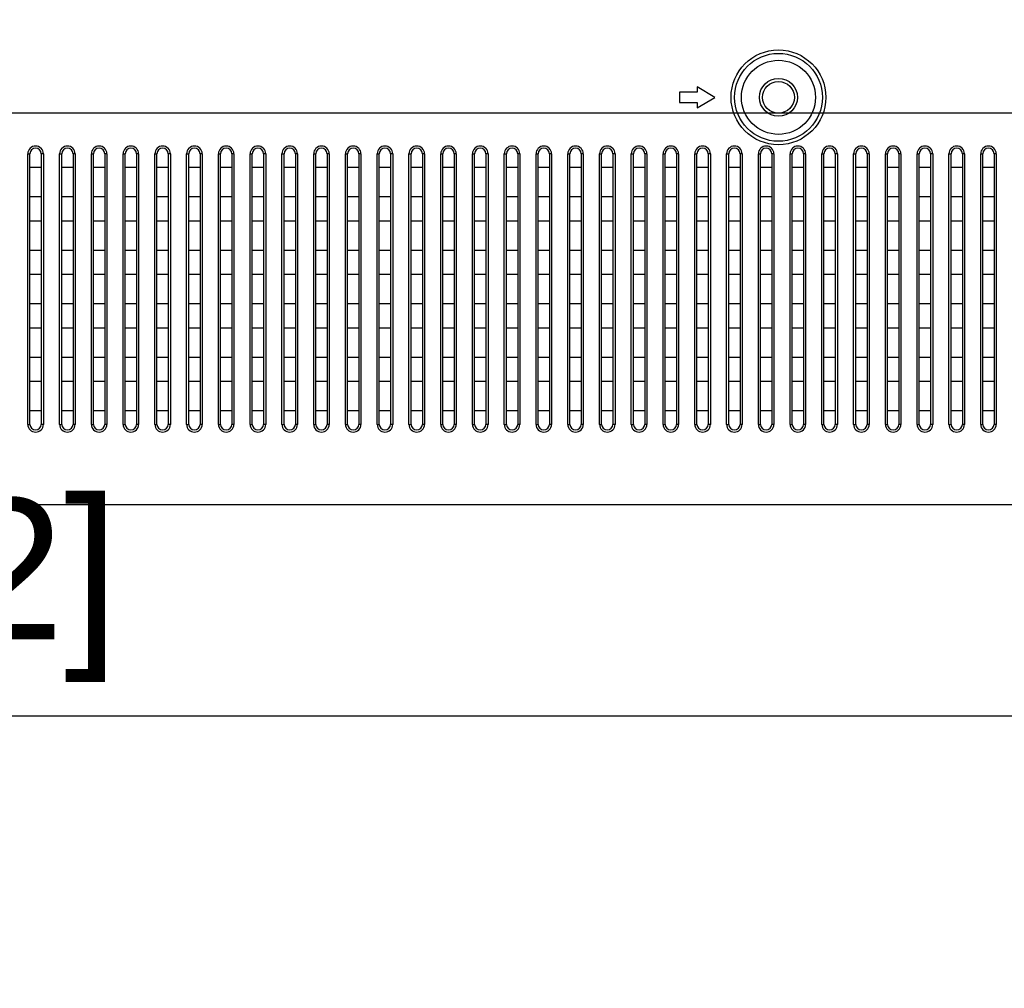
# Model space of a CAD drawing. Header units: millimetres. Extents: x -6054 to 364, y -1866 to 3094.
# Tile 159 of 256: x -3826 to -3686, y 644 to 782. Entities that reach past the tile are written whole.
import ezdxf

# ---------------------------------------------------------------- set-up
doc = ezdxf.new("R2010")
doc.units = ezdxf.units.MM
doc.header["$LTSCALE"] = 65.395
doc.header["$PDSIZE"] = 0.05
doc.layers.get('0').update_dxf_attribs({"linetype": 'CONTINUOUS'})
doc.layers.get('Defpoints').update_dxf_attribs({"linetype": 'CONTINUOUS'})
doc.layers.add('DIM', color=3, linetype='CONTINUOUS')
doc.styles.get("Standard").update_dxf_attribs({"font": 'arial.ttf'})
doc.dimstyles.new('ISO-25', dxfattribs={"dimtxt": 2.5, "dimasz": 2.5, "dimexe": 1.25, "dimexo": 0.625, "dimtad": 1, "dimtxsty": 'STANDARD', "dimcen": 2.5, "dimadec": 0, "dimazin": 0, "dimtfac": 1, "dimtmove": 0, "dimatfit": 3, "dimfxl": 1, "dimarcsym": 0})

# ---------------------------------------------------------------- blocks, each defined once
blk = doc.blocks.new('*D1')
at = {"layer": 'Defpoints', "color": 0}
for p in [(-4193.17, 1042.07), (-3593.17, 683.03), (-3593.17, 628.17)]:
    blk.add_point(p, dxfattribs=at)
at = {"layer": 'DIM', "color": 3, "lineweight": -2}
for p, q in [((-4193.17, 1041.45), (-4193.17, 681.78)), ((-3593.17, 628.79), (-3593.17, 684.28)), ((-4178.17, 683.03), (-3608.17, 683.03))]:
    blk.add_line(p, q, dxfattribs=at)
at = {"layer": 'DIM', "color": 3}
for points in [[(-4178.17, 685.53), (-4178.17, 680.53), (-4193.17, 683.03)], [(-3608.17, 680.53), (-3608.17, 685.53), (-3593.17, 683.03)]]:
    blk.add_solid(points, dxfattribs=at)
at = {"layer": 'DIM', "color": 2, "insert": (-3893.17, 700.84), "char_height": 20, "attachment_point": 5}
blk.add_mtext('600  [23,622]', dxfattribs=at)

msp = doc.modelspace()

# ---------------------------------------------------------------- linework, layer by layer
at = {"linetype": 'Continuous'}
for p, q in [((-3729.67, 772.15), (-3729.67, 771.4)), ((-3727.17, 770.65), (-3729.67, 772.15)), ((-3732.17, 771.4), (-3732.17, 769.9)), ((-3729.67, 771.4), (-3732.17, 771.4)), ((-3729.67, 769.15), (-3727.17, 770.65)), ((-3732.17, 769.9), (-3729.67, 769.9)), ((-3729.67, 769.9), (-3729.67, 769.15)), ((-3824.52, 724.32), (-3824.52, 762.65)), ((-3824.52, 762.65), (-3824.22, 762.65)), ((-3824.22, 724.32), (-3824.22, 762.65)), ((-3822.62, 762.65), (-3822.62, 724.32)), ((-3822.32, 762.65), (-3822.62, 762.65)), ((-3822.32, 762.65), (-3822.32, 724.32)), ((-3820.02, 724.32), (-3820.02, 762.65)), ((-3820.02, 762.65), (-3819.72, 762.65)), ((-3819.72, 724.32), (-3819.72, 762.65)), ((-3818.12, 762.65), (-3818.12, 724.32)), ((-3817.82, 762.65), (-3818.12, 762.65)), ((-3817.82, 762.65), (-3817.82, 724.32)), ((-3815.52, 724.32), (-3815.52, 762.65)), ((-3815.52, 762.65), (-3815.22, 762.65)), ((-3815.22, 724.32), (-3815.22, 762.65)), ((-3813.62, 762.65), (-3813.62, 724.32)), ((-3813.32, 762.65), (-3813.62, 762.65)), ((-3813.32, 762.65), (-3813.32, 724.32)), ((-3811.02, 724.32), (-3811.02, 762.65)), ((-3811.02, 762.65), (-3810.72, 762.65)), ((-3810.72, 724.32), (-3810.72, 762.65)), ((-3809.12, 762.65), (-3809.12, 724.32)), ((-3808.82, 762.65), (-3809.12, 762.65)), ((-3808.82, 762.65), (-3808.82, 724.32)), ((-3806.52, 724.32), (-3806.52, 762.65)), ((-3806.52, 762.65), (-3806.22, 762.65)), ((-3806.22, 724.32), (-3806.22, 762.65)), ((-3804.62, 762.65), (-3804.62, 724.32)), ((-3804.32, 762.65), (-3804.62, 762.65)), ((-3804.32, 762.65), (-3804.32, 724.32)), ((-3802.02, 724.32), (-3802.02, 762.65)), ((-3802.02, 762.65), (-3801.72, 762.65)), ((-3801.72, 724.32), (-3801.72, 762.65)), ((-3800.12, 762.65), (-3800.12, 724.32)), ((-3799.82, 762.65), (-3800.12, 762.65)), ((-3799.82, 762.65), (-3799.82, 724.32)), ((-3797.52, 724.32), (-3797.52, 762.65)), ((-3797.52, 762.65), (-3797.22, 762.65)), ((-3797.22, 724.32), (-3797.22, 762.65)), ((-3795.62, 762.65), (-3795.62, 724.32)), ((-3795.32, 762.65), (-3795.62, 762.65)), ((-3795.32, 762.65), (-3795.32, 724.32)), ((-3793.02, 724.32), (-3793.02, 762.65)), ((-3793.02, 762.65), (-3792.72, 762.65)), ((-3792.72, 724.32), (-3792.72, 762.65)), ((-3791.12, 762.65), (-3791.12, 724.32)), ((-3790.82, 762.65), (-3791.12, 762.65)), ((-3790.82, 762.65), (-3790.82, 724.32)), ((-3788.52, 724.32), (-3788.52, 762.65)), ((-3788.52, 762.65), (-3788.22, 762.65)), ((-3788.22, 724.32), (-3788.22, 762.65)), ((-3786.62, 762.65), (-3786.62, 724.32)), ((-3786.32, 762.65), (-3786.62, 762.65)), ((-3786.32, 762.65), (-3786.32, 724.32)), ((-3784.02, 724.32), (-3784.02, 762.65)), ((-3784.02, 762.65), (-3783.72, 762.65)), ((-3783.72, 724.32), (-3783.72, 762.65)), ((-3782.12, 762.65), (-3782.12, 724.32)), ((-3781.82, 762.65), (-3782.12, 762.65)), ((-3781.82, 762.65), (-3781.82, 724.32)), ((-3779.52, 724.32), (-3779.52, 762.65)), ((-3779.52, 762.65), (-3779.22, 762.65)), ((-3779.22, 724.32), (-3779.22, 762.65)), ((-3777.62, 762.65), (-3777.62, 724.32)), ((-3777.32, 762.65), (-3777.62, 762.65)), ((-3777.32, 762.65), (-3777.32, 724.32)), ((-3775.02, 724.32), (-3775.02, 762.65)), ((-3775.02, 762.65), (-3774.72, 762.65)), ((-3774.72, 724.32), (-3774.72, 762.65)), ((-3773.12, 762.65), (-3773.12, 724.32)), ((-3772.82, 762.65), (-3773.12, 762.65)), ((-3772.82, 762.65), (-3772.82, 724.32)), ((-3770.52, 724.32), (-3770.52, 762.65)), ((-3770.52, 762.65), (-3770.22, 762.65)), ((-3770.22, 724.32), (-3770.22, 762.65)), ((-3768.62, 762.65), (-3768.62, 724.32)), ((-3768.32, 762.65), (-3768.62, 762.65)), ((-3768.32, 762.65), (-3768.32, 724.32)), ((-3766.02, 724.32), (-3766.02, 762.65)), ((-3766.02, 762.65), (-3765.72, 762.65)), ((-3765.72, 724.32), (-3765.72, 762.65)), ((-3764.12, 762.65), (-3764.12, 724.32)), ((-3763.82, 762.65), (-3764.12, 762.65)), ((-3763.82, 762.65), (-3763.82, 724.32)), ((-3761.52, 724.32), (-3761.52, 762.65)), ((-3761.52, 762.65), (-3761.22, 762.65)), ((-3761.22, 724.32), (-3761.22, 762.65)), ((-3759.62, 762.65), (-3759.62, 724.32)), ((-3759.32, 762.65), (-3759.62, 762.65)), ((-3759.32, 762.65), (-3759.32, 724.32)), ((-3757.02, 724.32), (-3757.02, 762.65)), ((-3757.02, 762.65), (-3756.72, 762.65)), ((-3756.72, 724.32), (-3756.72, 762.65)), ((-3755.12, 762.65), (-3755.12, 724.32)), ((-3754.82, 762.65), (-3755.12, 762.65)), ((-3754.82, 762.65), (-3754.82, 724.32)), ((-3752.52, 724.32), (-3752.52, 762.65)), ((-3752.52, 762.65), (-3752.22, 762.65)), ((-3752.22, 724.32), (-3752.22, 762.65)), ((-3750.62, 762.65), (-3750.62, 724.32)), ((-3750.32, 762.65), (-3750.62, 762.65)), ((-3750.32, 762.65), (-3750.32, 724.32)), ((-3748.02, 724.32), (-3748.02, 762.65)), ((-3748.02, 762.65), (-3747.72, 762.65)), ((-3747.72, 724.32), (-3747.72, 762.65)), ((-3746.12, 762.65), (-3746.12, 724.32)), ((-3745.82, 762.65), (-3746.12, 762.65)), ((-3745.82, 762.65), (-3745.82, 724.32)), ((-3743.52, 724.32), (-3743.52, 762.65)), ((-3743.52, 762.65), (-3743.22, 762.65)), ((-3743.22, 724.32), (-3743.22, 762.65)), ((-3741.62, 762.65), (-3741.62, 724.32)), ((-3741.32, 762.65), (-3741.62, 762.65)), ((-3741.32, 762.65), (-3741.32, 724.32)), ((-3739.02, 724.32), (-3739.02, 762.65)), ((-3739.02, 762.65), (-3738.72, 762.65)), ((-3738.72, 724.32), (-3738.72, 762.65)), ((-3737.12, 762.65), (-3737.12, 724.32)), ((-3736.82, 762.65), (-3737.12, 762.65)), ((-3736.82, 762.65), (-3736.82, 724.32)), ((-3734.52, 724.32), (-3734.52, 762.65)), ((-3734.52, 762.65), (-3734.22, 762.65)), ((-3734.22, 724.32), (-3734.22, 762.65)), ((-3732.62, 762.65), (-3732.62, 724.32)), ((-3732.32, 762.65), (-3732.62, 762.65)), ((-3732.32, 762.65), (-3732.32, 724.32)), ((-3730.02, 724.32), (-3730.02, 762.65)), ((-3730.02, 762.65), (-3729.72, 762.65)), ((-3729.72, 724.32), (-3729.72, 762.65)), ((-3728.12, 762.65), (-3728.12, 724.32)), ((-3727.82, 762.65), (-3728.12, 762.65)), ((-3727.82, 762.65), (-3727.82, 724.32)), ((-3725.52, 724.32), (-3725.52, 762.65)), ((-3725.52, 762.65), (-3725.22, 762.65)), ((-3725.22, 724.32), (-3725.22, 762.65)), ((-3723.62, 762.65), (-3723.62, 724.32)), ((-3723.32, 762.65), (-3723.62, 762.65)), ((-3723.32, 762.65), (-3723.32, 724.32)), ((-3721.02, 724.32), (-3721.02, 762.65)), ((-3721.02, 762.65), (-3720.72, 762.65)), ((-3720.72, 724.32), (-3720.72, 762.65)), ((-3719.12, 762.65), (-3719.12, 724.32)), ((-3718.82, 762.65), (-3719.12, 762.65)), ((-3718.82, 762.65), (-3718.82, 724.32)), ((-3716.52, 724.32), (-3716.52, 762.65)), ((-3716.52, 762.65), (-3716.22, 762.65)), ((-3716.22, 724.32), (-3716.22, 762.65)), ((-3714.62, 762.65), (-3714.62, 724.32)), ((-3714.32, 762.65), (-3714.62, 762.65)), ((-3714.32, 762.65), (-3714.32, 724.32)), ((-3712.02, 724.32), (-3712.02, 762.65)), ((-3712.02, 762.65), (-3711.72, 762.65)), ((-3711.72, 724.32), (-3711.72, 762.65)), ((-3710.12, 762.65), (-3710.12, 724.32)), ((-3709.82, 762.65), (-3710.12, 762.65)), ((-3709.82, 762.65), (-3709.82, 724.32)), ((-3707.52, 724.32), (-3707.52, 762.65)), ((-3707.52, 762.65), (-3707.22, 762.65)), ((-3707.22, 724.32), (-3707.22, 762.65)), ((-3705.62, 762.65), (-3705.62, 724.32)), ((-3705.32, 762.65), (-3705.62, 762.65)), ((-3705.32, 762.65), (-3705.32, 724.32)), ((-3703.02, 724.32), (-3703.02, 762.65)), ((-3703.02, 762.65), (-3702.72, 762.65)), ((-3702.72, 724.32), (-3702.72, 762.65)), ((-3701.12, 762.65), (-3701.12, 724.32)), ((-3700.82, 762.65), (-3701.12, 762.65)), ((-3700.82, 762.65), (-3700.82, 724.32)), ((-3698.52, 724.32), (-3698.52, 762.65)), ((-3698.52, 762.65), (-3698.22, 762.65)), ((-3698.22, 724.32), (-3698.22, 762.65)), ((-3696.62, 762.65), (-3696.62, 724.32)), ((-3696.32, 762.65), (-3696.62, 762.65)), ((-3696.32, 762.65), (-3696.32, 724.32)), ((-3694.02, 724.32), (-3694.02, 762.65)), ((-3694.02, 762.65), (-3693.72, 762.65)), ((-3693.72, 724.32), (-3693.72, 762.65)), ((-3692.12, 762.65), (-3692.12, 724.32)), ((-3691.82, 762.65), (-3692.12, 762.65)), ((-3691.82, 762.65), (-3691.82, 724.32)), ((-3689.52, 724.32), (-3689.52, 762.65)), ((-3689.52, 762.65), (-3689.22, 762.65)), ((-3689.22, 724.32), (-3689.22, 762.65)), ((-3687.62, 762.65), (-3687.62, 724.32)), ((-3687.32, 762.65), (-3687.62, 762.65)), ((-3687.32, 762.65), (-3687.32, 724.32)), ((-3824.22, 760.75), (-3822.62, 760.75)), ((-3819.72, 760.75), (-3818.12, 760.75)), ((-3815.22, 760.75), (-3813.62, 760.75)), ((-3810.72, 760.75), (-3809.12, 760.75)), ((-3806.22, 760.75), (-3804.62, 760.75)), ((-3801.72, 760.75), (-3800.12, 760.75)), ((-3797.22, 760.75), (-3795.62, 760.75)), ((-3792.72, 760.75), (-3791.12, 760.75)), ((-3788.22, 760.75), (-3786.62, 760.75)), ((-3783.72, 760.75), (-3782.12, 760.75)), ((-3779.22, 760.75), (-3777.62, 760.75)), ((-3774.72, 760.75), (-3773.12, 760.75)), ((-3770.22, 760.75), (-3768.62, 760.75)), ((-3765.72, 760.75), (-3764.12, 760.75)), ((-3761.22, 760.75), (-3759.62, 760.75)), ((-3756.72, 760.75), (-3755.12, 760.75)), ((-3752.22, 760.75), (-3750.62, 760.75)), ((-3747.72, 760.75), (-3746.12, 760.75)), ((-3743.22, 760.75), (-3741.62, 760.75)), ((-3738.72, 760.75), (-3737.12, 760.75)), ((-3734.22, 760.75), (-3732.62, 760.75)), ((-3729.72, 760.75), (-3728.12, 760.75)), ((-3725.22, 760.75), (-3723.62, 760.75)), ((-3720.72, 760.75), (-3719.12, 760.75)), ((-3716.22, 760.75), (-3714.62, 760.75)), ((-3711.72, 760.75), (-3710.12, 760.75)), ((-3707.22, 760.75), (-3705.62, 760.75)), ((-3702.72, 760.75), (-3701.12, 760.75)), ((-3698.22, 760.75), (-3696.62, 760.75)), ((-3693.72, 760.75), (-3692.12, 760.75)), ((-3689.22, 760.75), (-3687.62, 760.75)), ((-3822.62, 756.54), (-3824.22, 756.54)), ((-3818.12, 756.54), (-3819.72, 756.54)), ((-3813.62, 756.54), (-3815.22, 756.54)), ((-3809.12, 756.54), (-3810.72, 756.54)), ((-3804.62, 756.54), (-3806.22, 756.54)), ((-3800.12, 756.54), (-3801.72, 756.54)), ((-3795.62, 756.54), (-3797.22, 756.54)), ((-3791.12, 756.54), (-3792.72, 756.54)), ((-3786.62, 756.54), (-3788.22, 756.54)), ((-3782.12, 756.54), (-3783.72, 756.54)), ((-3777.62, 756.54), (-3779.22, 756.54)), ((-3773.12, 756.54), (-3774.72, 756.54)), ((-3768.62, 756.54), (-3770.22, 756.54)), ((-3764.12, 756.54), (-3765.72, 756.54)), ((-3759.62, 756.54), (-3761.22, 756.54)), ((-3755.12, 756.54), (-3756.72, 756.54)), ((-3750.62, 756.54), (-3752.22, 756.54)), ((-3746.12, 756.54), (-3747.72, 756.54)), ((-3741.62, 756.54), (-3743.22, 756.54)), ((-3737.12, 756.54), (-3738.72, 756.54)), ((-3732.62, 756.54), (-3734.22, 756.54)), ((-3728.12, 756.54), (-3729.72, 756.54)), ((-3723.62, 756.54), (-3725.22, 756.54)), ((-3719.12, 756.54), (-3720.72, 756.54)), ((-3714.62, 756.54), (-3716.22, 756.54)), ((-3710.12, 756.54), (-3711.72, 756.54)), ((-3705.62, 756.54), (-3707.22, 756.54)), ((-3701.12, 756.54), (-3702.72, 756.54)), ((-3696.62, 756.54), (-3698.22, 756.54)), ((-3692.12, 756.54), (-3693.72, 756.54)), ((-3687.62, 756.54), (-3689.22, 756.54)), ((-3824.22, 753.17), (-3822.62, 753.17)), ((-3819.72, 753.17), (-3818.12, 753.17)), ((-3815.22, 753.17), (-3813.62, 753.17)), ((-3810.72, 753.17), (-3809.12, 753.17)), ((-3806.22, 753.17), (-3804.62, 753.17)), ((-3801.72, 753.17), (-3800.12, 753.17)), ((-3797.22, 753.17), (-3795.62, 753.17)), ((-3792.72, 753.17), (-3791.12, 753.17)), ((-3788.22, 753.17), (-3786.62, 753.17)), ((-3783.72, 753.17), (-3782.12, 753.17)), ((-3779.22, 753.17), (-3777.62, 753.17)), ((-3774.72, 753.17), (-3773.12, 753.17)), ((-3770.22, 753.17), (-3768.62, 753.17)), ((-3765.72, 753.17), (-3764.12, 753.17)), ((-3761.22, 753.17), (-3759.62, 753.17)), ((-3756.72, 753.17), (-3755.12, 753.17)), ((-3752.22, 753.17), (-3750.62, 753.17)), ((-3747.72, 753.17), (-3746.12, 753.17)), ((-3743.22, 753.17), (-3741.62, 753.17)), ((-3738.72, 753.17), (-3737.12, 753.17)), ((-3734.22, 753.17), (-3732.62, 753.17)), ((-3729.72, 753.17), (-3728.12, 753.17)), ((-3725.22, 753.17), (-3723.62, 753.17)), ((-3720.72, 753.17), (-3719.12, 753.17)), ((-3716.22, 753.17), (-3714.62, 753.17)), ((-3711.72, 753.17), (-3710.12, 753.17)), ((-3707.22, 753.17), (-3705.62, 753.17)), ((-3702.72, 753.17), (-3701.12, 753.17)), ((-3698.22, 753.17), (-3696.62, 753.17)), ((-3693.72, 753.17), (-3692.12, 753.17)), ((-3689.22, 753.17), (-3687.62, 753.17)), ((-3822.62, 748.96), (-3824.22, 748.96)), ((-3818.12, 748.96), (-3819.72, 748.96)), ((-3813.62, 748.96), (-3815.22, 748.96)), ((-3809.12, 748.96), (-3810.72, 748.96)), ((-3804.62, 748.96), (-3806.22, 748.96)), ((-3800.12, 748.96), (-3801.72, 748.96)), ((-3795.62, 748.96), (-3797.22, 748.96)), ((-3791.12, 748.96), (-3792.72, 748.96)), ((-3786.62, 748.96), (-3788.22, 748.96)), ((-3782.12, 748.96), (-3783.72, 748.96)), ((-3777.62, 748.96), (-3779.22, 748.96)), ((-3773.12, 748.96), (-3774.72, 748.96)), ((-3768.62, 748.96), (-3770.22, 748.96)), ((-3764.12, 748.96), (-3765.72, 748.96)), ((-3759.62, 748.96), (-3761.22, 748.96)), ((-3755.12, 748.96), (-3756.72, 748.96)), ((-3750.62, 748.96), (-3752.22, 748.96)), ((-3746.12, 748.96), (-3747.72, 748.96)), ((-3741.62, 748.96), (-3743.22, 748.96)), ((-3737.12, 748.96), (-3738.72, 748.96)), ((-3732.62, 748.96), (-3734.22, 748.96)), ((-3728.12, 748.96), (-3729.72, 748.96)), ((-3723.62, 748.96), (-3725.22, 748.96)), ((-3719.12, 748.96), (-3720.72, 748.96)), ((-3714.62, 748.96), (-3716.22, 748.96)), ((-3710.12, 748.96), (-3711.72, 748.96)), ((-3705.62, 748.96), (-3707.22, 748.96)), ((-3701.12, 748.96), (-3702.72, 748.96)), ((-3696.62, 748.96), (-3698.22, 748.96)), ((-3692.12, 748.96), (-3693.72, 748.96)), ((-3687.62, 748.96), (-3689.22, 748.96)), ((-3824.22, 745.59), (-3822.62, 745.59)), ((-3819.72, 745.59), (-3818.12, 745.59)), ((-3815.22, 745.59), (-3813.62, 745.59)), ((-3810.72, 745.59), (-3809.12, 745.59)), ((-3806.22, 745.59), (-3804.62, 745.59)), ((-3801.72, 745.59), (-3800.12, 745.59)), ((-3797.22, 745.59), (-3795.62, 745.59)), ((-3792.72, 745.59), (-3791.12, 745.59)), ((-3788.22, 745.59), (-3786.62, 745.59)), ((-3783.72, 745.59), (-3782.12, 745.59)), ((-3779.22, 745.59), (-3777.62, 745.59)), ((-3774.72, 745.59), (-3773.12, 745.59)), ((-3770.22, 745.59), (-3768.62, 745.59)), ((-3765.72, 745.59), (-3764.12, 745.59)), ((-3761.22, 745.59), (-3759.62, 745.59)), ((-3756.72, 745.59), (-3755.12, 745.59)), ((-3752.22, 745.59), (-3750.62, 745.59)), ((-3747.72, 745.59), (-3746.12, 745.59)), ((-3743.22, 745.59), (-3741.62, 745.59)), ((-3738.72, 745.59), (-3737.12, 745.59)), ((-3734.22, 745.59), (-3732.62, 745.59)), ((-3729.72, 745.59), (-3728.12, 745.59)), ((-3725.22, 745.59), (-3723.62, 745.59)), ((-3720.72, 745.59), (-3719.12, 745.59)), ((-3716.22, 745.59), (-3714.62, 745.59)), ((-3711.72, 745.59), (-3710.12, 745.59)), ((-3707.22, 745.59), (-3705.62, 745.59)), ((-3702.72, 745.59), (-3701.12, 745.59)), ((-3698.22, 745.59), (-3696.62, 745.59)), ((-3693.72, 745.59), (-3692.12, 745.59)), ((-3689.22, 745.59), (-3687.62, 745.59)), ((-3822.62, 741.38), (-3824.22, 741.38)), ((-3818.12, 741.38), (-3819.72, 741.38)), ((-3813.62, 741.38), (-3815.22, 741.38)), ((-3809.12, 741.38), (-3810.72, 741.38)), ((-3804.62, 741.38), (-3806.22, 741.38)), ((-3800.12, 741.38), (-3801.72, 741.38)), ((-3795.62, 741.38), (-3797.22, 741.38)), ((-3791.12, 741.38), (-3792.72, 741.38)), ((-3786.62, 741.38), (-3788.22, 741.38)), ((-3782.12, 741.38), (-3783.72, 741.38)), ((-3777.62, 741.38), (-3779.22, 741.38)), ((-3773.12, 741.38), (-3774.72, 741.38)), ((-3768.62, 741.38), (-3770.22, 741.38)), ((-3764.12, 741.38), (-3765.72, 741.38)), ((-3759.62, 741.38), (-3761.22, 741.38)), ((-3755.12, 741.38), (-3756.72, 741.38)), ((-3750.62, 741.38), (-3752.22, 741.38)), ((-3746.12, 741.38), (-3747.72, 741.38)), ((-3741.62, 741.38), (-3743.22, 741.38)), ((-3737.12, 741.38), (-3738.72, 741.38)), ((-3732.62, 741.38), (-3734.22, 741.38)), ((-3728.12, 741.38), (-3729.72, 741.38)), ((-3723.62, 741.38), (-3725.22, 741.38)), ((-3719.12, 741.38), (-3720.72, 741.38)), ((-3714.62, 741.38), (-3716.22, 741.38)), ((-3710.12, 741.38), (-3711.72, 741.38)), ((-3705.62, 741.38), (-3707.22, 741.38)), ((-3701.12, 741.38), (-3702.72, 741.38)), ((-3696.62, 741.38), (-3698.22, 741.38)), ((-3692.12, 741.38), (-3693.72, 741.38)), ((-3687.62, 741.38), (-3689.22, 741.38)), ((-3824.22, 738), (-3822.62, 738)), ((-3819.72, 738), (-3818.12, 738)), ((-3815.22, 738), (-3813.62, 738)), ((-3810.72, 738), (-3809.12, 738)), ((-3806.22, 738), (-3804.62, 738)), ((-3801.72, 738), (-3800.12, 738)), ((-3797.22, 738), (-3795.62, 738)), ((-3792.72, 738), (-3791.12, 738)), ((-3788.22, 738), (-3786.62, 738)), ((-3783.72, 738), (-3782.12, 738)), ((-3779.22, 738), (-3777.62, 738)), ((-3774.72, 738), (-3773.12, 738)), ((-3770.22, 738), (-3768.62, 738)), ((-3765.72, 738), (-3764.12, 738)), ((-3761.22, 738), (-3759.62, 738)), ((-3756.72, 738), (-3755.12, 738)), ((-3752.22, 738), (-3750.62, 738)), ((-3747.72, 738), (-3746.12, 738)), ((-3743.22, 738), (-3741.62, 738)), ((-3738.72, 738), (-3737.12, 738)), ((-3734.22, 738), (-3732.62, 738)), ((-3729.72, 738), (-3728.12, 738)), ((-3725.22, 738), (-3723.62, 738)), ((-3720.72, 738), (-3719.12, 738)), ((-3716.22, 738), (-3714.62, 738)), ((-3711.72, 738), (-3710.12, 738)), ((-3707.22, 738), (-3705.62, 738)), ((-3702.72, 738), (-3701.12, 738)), ((-3698.22, 738), (-3696.62, 738)), ((-3693.72, 738), (-3692.12, 738)), ((-3689.22, 738), (-3687.62, 738)), ((-3822.62, 733.8), (-3824.22, 733.8)), ((-3818.12, 733.8), (-3819.72, 733.8)), ((-3813.62, 733.8), (-3815.22, 733.8)), ((-3809.12, 733.8), (-3810.72, 733.8)), ((-3804.62, 733.8), (-3806.22, 733.8)), ((-3800.12, 733.8), (-3801.72, 733.8)), ((-3795.62, 733.8), (-3797.22, 733.8)), ((-3791.12, 733.8), (-3792.72, 733.8)), ((-3786.62, 733.8), (-3788.22, 733.8)), ((-3782.12, 733.8), (-3783.72, 733.8)), ((-3777.62, 733.8), (-3779.22, 733.8)), ((-3773.12, 733.8), (-3774.72, 733.8)), ((-3768.62, 733.8), (-3770.22, 733.8)), ((-3764.12, 733.8), (-3765.72, 733.8)), ((-3759.62, 733.8), (-3761.22, 733.8)), ((-3755.12, 733.8), (-3756.72, 733.8)), ((-3750.62, 733.8), (-3752.22, 733.8)), ((-3746.12, 733.8), (-3747.72, 733.8)), ((-3741.62, 733.8), (-3743.22, 733.8)), ((-3737.12, 733.8), (-3738.72, 733.8)), ((-3732.62, 733.8), (-3734.22, 733.8)), ((-3728.12, 733.8), (-3729.72, 733.8)), ((-3723.62, 733.8), (-3725.22, 733.8)), ((-3719.12, 733.8), (-3720.72, 733.8)), ((-3714.62, 733.8), (-3716.22, 733.8)), ((-3710.12, 733.8), (-3711.72, 733.8)), ((-3705.62, 733.8), (-3707.22, 733.8)), ((-3701.12, 733.8), (-3702.72, 733.8)), ((-3696.62, 733.8), (-3698.22, 733.8)), ((-3692.12, 733.8), (-3693.72, 733.8)), ((-3687.62, 733.8), (-3689.22, 733.8)), ((-3824.22, 730.42), (-3822.62, 730.42)), ((-3819.72, 730.42), (-3818.12, 730.42)), ((-3815.22, 730.42), (-3813.62, 730.42)), ((-3810.72, 730.42), (-3809.12, 730.42)), ((-3806.22, 730.42), (-3804.62, 730.42)), ((-3801.72, 730.42), (-3800.12, 730.42)), ((-3797.22, 730.42), (-3795.62, 730.42)), ((-3792.72, 730.42), (-3791.12, 730.42)), ((-3788.22, 730.42), (-3786.62, 730.42)), ((-3783.72, 730.42), (-3782.12, 730.42)), ((-3779.22, 730.42), (-3777.62, 730.42)), ((-3774.72, 730.42), (-3773.12, 730.42)), ((-3770.22, 730.42), (-3768.62, 730.42)), ((-3765.72, 730.42), (-3764.12, 730.42)), ((-3761.22, 730.42), (-3759.62, 730.42)), ((-3756.72, 730.42), (-3755.12, 730.42)), ((-3752.22, 730.42), (-3750.62, 730.42)), ((-3747.72, 730.42), (-3746.12, 730.42)), ((-3743.22, 730.42), (-3741.62, 730.42)), ((-3738.72, 730.42), (-3737.12, 730.42)), ((-3734.22, 730.42), (-3732.62, 730.42)), ((-3729.72, 730.42), (-3728.12, 730.42)), ((-3725.22, 730.42), (-3723.62, 730.42)), ((-3720.72, 730.42), (-3719.12, 730.42)), ((-3716.22, 730.42), (-3714.62, 730.42)), ((-3711.72, 730.42), (-3710.12, 730.42)), ((-3707.22, 730.42), (-3705.62, 730.42)), ((-3702.72, 730.42), (-3701.12, 730.42)), ((-3698.22, 730.42), (-3696.62, 730.42)), ((-3693.72, 730.42), (-3692.12, 730.42)), ((-3689.22, 730.42), (-3687.62, 730.42)), ((-3822.62, 726.22), (-3824.22, 726.22)), ((-3818.12, 726.22), (-3819.72, 726.22)), ((-3813.62, 726.22), (-3815.22, 726.22)), ((-3809.12, 726.22), (-3810.72, 726.22)), ((-3804.62, 726.22), (-3806.22, 726.22)), ((-3800.12, 726.22), (-3801.72, 726.22)), ((-3795.62, 726.22), (-3797.22, 726.22)), ((-3791.12, 726.22), (-3792.72, 726.22)), ((-3786.62, 726.22), (-3788.22, 726.22)), ((-3782.12, 726.22), (-3783.72, 726.22)), ((-3777.62, 726.22), (-3779.22, 726.22)), ((-3773.12, 726.22), (-3774.72, 726.22)), ((-3768.62, 726.22), (-3770.22, 726.22)), ((-3764.12, 726.22), (-3765.72, 726.22)), ((-3759.62, 726.22), (-3761.22, 726.22)), ((-3755.12, 726.22), (-3756.72, 726.22)), ((-3750.62, 726.22), (-3752.22, 726.22)), ((-3746.12, 726.22), (-3747.72, 726.22)), ((-3741.62, 726.22), (-3743.22, 726.22)), ((-3737.12, 726.22), (-3738.72, 726.22)), ((-3732.62, 726.22), (-3734.22, 726.22)), ((-3728.12, 726.22), (-3729.72, 726.22)), ((-3723.62, 726.22), (-3725.22, 726.22)), ((-3719.12, 726.22), (-3720.72, 726.22)), ((-3714.62, 726.22), (-3716.22, 726.22)), ((-3710.12, 726.22), (-3711.72, 726.22)), ((-3705.62, 726.22), (-3707.22, 726.22)), ((-3701.12, 726.22), (-3702.72, 726.22)), ((-3696.62, 726.22), (-3698.22, 726.22)), ((-3692.12, 726.22), (-3693.72, 726.22)), ((-3687.62, 726.22), (-3689.22, 726.22)), ((-3824.52, 724.32), (-3824.22, 724.32)), ((-3822.32, 724.32), (-3822.62, 724.32)), ((-3820.02, 724.32), (-3819.72, 724.32)), ((-3817.82, 724.32), (-3818.12, 724.32)), ((-3815.52, 724.32), (-3815.22, 724.32)), ((-3813.32, 724.32), (-3813.62, 724.32)), ((-3811.02, 724.32), (-3810.72, 724.32)), ((-3808.82, 724.32), (-3809.12, 724.32)), ((-3806.52, 724.32), (-3806.22, 724.32)), ((-3804.32, 724.32), (-3804.62, 724.32)), ((-3802.02, 724.32), (-3801.72, 724.32)), ((-3799.82, 724.32), (-3800.12, 724.32)), ((-3797.52, 724.32), (-3797.22, 724.32)), ((-3795.32, 724.32), (-3795.62, 724.32)), ((-3793.02, 724.32), (-3792.72, 724.32)), ((-3790.82, 724.32), (-3791.12, 724.32)), ((-3788.52, 724.32), (-3788.22, 724.32)), ((-3786.32, 724.32), (-3786.62, 724.32)), ((-3784.02, 724.32), (-3783.72, 724.32)), ((-3781.82, 724.32), (-3782.12, 724.32)), ((-3779.52, 724.32), (-3779.22, 724.32)), ((-3777.32, 724.32), (-3777.62, 724.32)), ((-3775.02, 724.32), (-3774.72, 724.32)), ((-3772.82, 724.32), (-3773.12, 724.32)), ((-3770.52, 724.32), (-3770.22, 724.32)), ((-3768.32, 724.32), (-3768.62, 724.32)), ((-3766.02, 724.32), (-3765.72, 724.32)), ((-3763.82, 724.32), (-3764.12, 724.32)), ((-3761.52, 724.32), (-3761.22, 724.32)), ((-3759.32, 724.32), (-3759.62, 724.32)), ((-3757.02, 724.32), (-3756.72, 724.32)), ((-3754.82, 724.32), (-3755.12, 724.32)), ((-3752.52, 724.32), (-3752.22, 724.32)), ((-3750.32, 724.32), (-3750.62, 724.32)), ((-3748.02, 724.32), (-3747.72, 724.32)), ((-3745.82, 724.32), (-3746.12, 724.32)), ((-3743.52, 724.32), (-3743.22, 724.32)), ((-3741.32, 724.32), (-3741.62, 724.32)), ((-3739.02, 724.32), (-3738.72, 724.32)), ((-3736.82, 724.32), (-3737.12, 724.32)), ((-3734.52, 724.32), (-3734.22, 724.32)), ((-3732.32, 724.32), (-3732.62, 724.32)), ((-3730.02, 724.32), (-3729.72, 724.32)), ((-3727.82, 724.32), (-3728.12, 724.32)), ((-3725.52, 724.32), (-3725.22, 724.32)), ((-3723.32, 724.32), (-3723.62, 724.32)), ((-3721.02, 724.32), (-3720.72, 724.32)), ((-3718.82, 724.32), (-3719.12, 724.32)), ((-3716.52, 724.32), (-3716.22, 724.32)), ((-3714.32, 724.32), (-3714.62, 724.32)), ((-3712.02, 724.32), (-3711.72, 724.32)), ((-3709.82, 724.32), (-3710.12, 724.32)), ((-3707.52, 724.32), (-3707.22, 724.32)), ((-3705.32, 724.32), (-3705.62, 724.32)), ((-3703.02, 724.32), (-3702.72, 724.32)), ((-3700.82, 724.32), (-3701.12, 724.32)), ((-3698.52, 724.32), (-3698.22, 724.32)), ((-3696.32, 724.32), (-3696.62, 724.32)), ((-3694.02, 724.32), (-3693.72, 724.32)), ((-3691.82, 724.32), (-3692.12, 724.32)), ((-3689.52, 724.32), (-3689.22, 724.32)), ((-3687.32, 724.32), (-3687.62, 724.32))]:
    msp.add_line(p, q, dxfattribs=at)
at = {"color": 1}
msp.add_lwpolyline([(-4561.58, 768.47), (-3224.76, 768.47), (-3224.76, 712.92), (-4561.58, 712.92)], close=True, dxfattribs=at)
at = {"linetype": 'Continuous'}
for radius in [6.72, 6.22, 5.25, 2.69, 2.25]:
    msp.add_circle((-3718.17, 770.65), radius, dxfattribs=at)
for centre, radius, start, end in [((-3823.42, 762.65), 1.1, 0, 180), ((-3823.42, 762.65), 0.8, 0, 180), ((-3818.92, 762.65), 1.1, 0, 180), ((-3818.92, 762.65), 0.8, 0, 180), ((-3814.42, 762.65), 1.1, 0, 180), ((-3814.42, 762.65), 0.8, 0, 180), ((-3809.92, 762.65), 1.1, 0, 180), ((-3809.92, 762.65), 0.8, 0, 180), ((-3805.42, 762.65), 1.1, 0, 180), ((-3805.42, 762.65), 0.8, 0, 180), ((-3800.92, 762.65), 1.1, 0, 180), ((-3800.92, 762.65), 0.8, 0, 180), ((-3796.42, 762.65), 1.1, 0, 180), ((-3796.42, 762.65), 0.8, 0, 180), ((-3791.92, 762.65), 1.1, 0, 180), ((-3791.92, 762.65), 0.8, 0, 180), ((-3787.42, 762.65), 1.1, 0, 180), ((-3787.42, 762.65), 0.8, 0, 180), ((-3782.92, 762.65), 1.1, 0, 180), ((-3782.92, 762.65), 0.8, 0, 180), ((-3778.42, 762.65), 1.1, 0, 180), ((-3778.42, 762.65), 0.8, 0, 180), ((-3773.92, 762.65), 1.1, 0, 180), ((-3773.92, 762.65), 0.8, 0, 180), ((-3769.42, 762.65), 1.1, 0, 180), ((-3769.42, 762.65), 0.8, 0, 180), ((-3764.92, 762.65), 1.1, 0, 180), ((-3764.92, 762.65), 0.8, 0, 180), ((-3760.42, 762.65), 1.1, 0, 180), ((-3760.42, 762.65), 0.8, 0, 180), ((-3755.92, 762.65), 1.1, 0, 180), ((-3755.92, 762.65), 0.8, 0, 180), ((-3751.42, 762.65), 1.1, 0, 180), ((-3751.42, 762.65), 0.8, 0, 180), ((-3746.92, 762.65), 1.1, 0, 180), ((-3746.92, 762.65), 0.8, 0, 180), ((-3742.42, 762.65), 1.1, 0, 180), ((-3742.42, 762.65), 0.8, 0, 180), ((-3737.92, 762.65), 1.1, 0, 180), ((-3737.92, 762.65), 0.8, 0, 180), ((-3733.42, 762.65), 1.1, 0, 180), ((-3733.42, 762.65), 0.8, 0, 180), ((-3728.92, 762.65), 1.1, 0, 180), ((-3728.92, 762.65), 0.8, 0, 180), ((-3724.42, 762.65), 1.1, 0, 180), ((-3724.42, 762.65), 0.8, 0, 180), ((-3719.92, 762.65), 1.1, 0, 180), ((-3719.92, 762.65), 0.8, 0, 180), ((-3715.42, 762.65), 1.1, 0, 180), ((-3715.42, 762.65), 0.8, 0, 180), ((-3710.92, 762.65), 1.1, 0, 180), ((-3710.92, 762.65), 0.8, 0, 180), ((-3706.42, 762.65), 1.1, 0, 180), ((-3706.42, 762.65), 0.8, 0, 180), ((-3701.92, 762.65), 1.1, 0, 180), ((-3701.92, 762.65), 0.8, 0, 180), ((-3697.42, 762.65), 1.1, 0, 180), ((-3697.42, 762.65), 0.8, 0, 180), ((-3692.92, 762.65), 1.1, 0, 180), ((-3692.92, 762.65), 0.8, 0, 180), ((-3688.42, 762.65), 1.1, 0, 180), ((-3688.42, 762.65), 0.8, 0, 180), ((-3823.42, 724.32), 1.1, 180, 360), ((-3823.42, 724.32), 0.8, 180, 360), ((-3818.92, 724.32), 1.1, 180, 360), ((-3818.92, 724.32), 0.8, 180, 360), ((-3814.42, 724.32), 1.1, 180, 360), ((-3814.42, 724.32), 0.8, 180, 360), ((-3809.92, 724.32), 1.1, 180, 360), ((-3809.92, 724.32), 0.8, 180, 360), ((-3805.42, 724.32), 1.1, 180, 360), ((-3805.42, 724.32), 0.8, 180, 360), ((-3800.92, 724.32), 1.1, 180, 360), ((-3800.92, 724.32), 0.8, 180, 360), ((-3796.42, 724.32), 1.1, 180, 360), ((-3796.42, 724.32), 0.8, 180, 360), ((-3791.92, 724.32), 1.1, 180, 360), ((-3791.92, 724.32), 0.8, 180, 360), ((-3787.42, 724.32), 1.1, 180, 360), ((-3787.42, 724.32), 0.8, 180, 360), ((-3782.92, 724.32), 1.1, 180, 360), ((-3782.92, 724.32), 0.8, 180, 360), ((-3778.42, 724.32), 1.1, 180, 360), ((-3778.42, 724.32), 0.8, 180, 360), ((-3773.92, 724.32), 1.1, 180, 360), ((-3773.92, 724.32), 0.8, 180, 360), ((-3769.42, 724.32), 1.1, 180, 360), ((-3769.42, 724.32), 0.8, 180, 360), ((-3764.92, 724.32), 1.1, 180, 360), ((-3764.92, 724.32), 0.8, 180, 360), ((-3760.42, 724.32), 1.1, 180, 360), ((-3760.42, 724.32), 0.8, 180, 360), ((-3755.92, 724.32), 1.1, 180, 360), ((-3755.92, 724.32), 0.8, 180, 360), ((-3751.42, 724.32), 1.1, 180, 360), ((-3751.42, 724.32), 0.8, 180, 360), ((-3746.92, 724.32), 1.1, 180, 360), ((-3746.92, 724.32), 0.8, 180, 360), ((-3742.42, 724.32), 1.1, 180, 360), ((-3742.42, 724.32), 0.8, 180, 360), ((-3737.92, 724.32), 1.1, 180, 360), ((-3737.92, 724.32), 0.8, 180, 360), ((-3733.42, 724.32), 1.1, 180, 360), ((-3733.42, 724.32), 0.8, 180, 360), ((-3728.92, 724.32), 1.1, 180, 360), ((-3728.92, 724.32), 0.8, 180, 360), ((-3724.42, 724.32), 1.1, 180, 360), ((-3724.42, 724.32), 0.8, 180, 360), ((-3719.92, 724.32), 1.1, 180, 360), ((-3719.92, 724.32), 0.8, 180, 360), ((-3715.42, 724.32), 1.1, 180, 360), ((-3715.42, 724.32), 0.8, 180, 360), ((-3710.92, 724.32), 1.1, 180, 360), ((-3710.92, 724.32), 0.8, 180, 360), ((-3706.42, 724.32), 1.1, 180, 360), ((-3706.42, 724.32), 0.8, 180, 360), ((-3701.92, 724.32), 1.1, 180, 360), ((-3701.92, 724.32), 0.8, 180, 360), ((-3697.42, 724.32), 1.1, 180, 360), ((-3697.42, 724.32), 0.8, 180, 360), ((-3692.92, 724.32), 1.1, 180, 360), ((-3692.92, 724.32), 0.8, 180, 360), ((-3688.42, 724.32), 1.1, 180, 360), ((-3688.42, 724.32), 0.8, 180, 360)]:
    msp.add_arc(centre, radius, start, end, dxfattribs=at)

# ---------------------------------------------------------------- dimensions: what is measured, and where the dimension line sits
at = {"layer": 'DIM'}
dim = msp.add_linear_dim(base=(-3593.17, 683.03), p1=(-4193.17, 1042.07), p2=(-3593.17, 628.17), text='<> []', dimstyle='ISO-25', override={"dimtxt": 20, "dimasz": 15, "dimgap": 5, "dimdec": 0, "dimclrd": 3, "dimclre": 3, "dimclrt": 2, "dimadec": 1, "dimtp": 0.3, "dimtm": 0.3, "dimtofl": 0}, dxfattribs=at)
dim.commit()
dim.dimension.update_dxf_attribs({"geometry": '*D1', "text_midpoint": (-3893.17, 683.03), "dimtype": 160})

doc.saveas('drawing.dxf')
